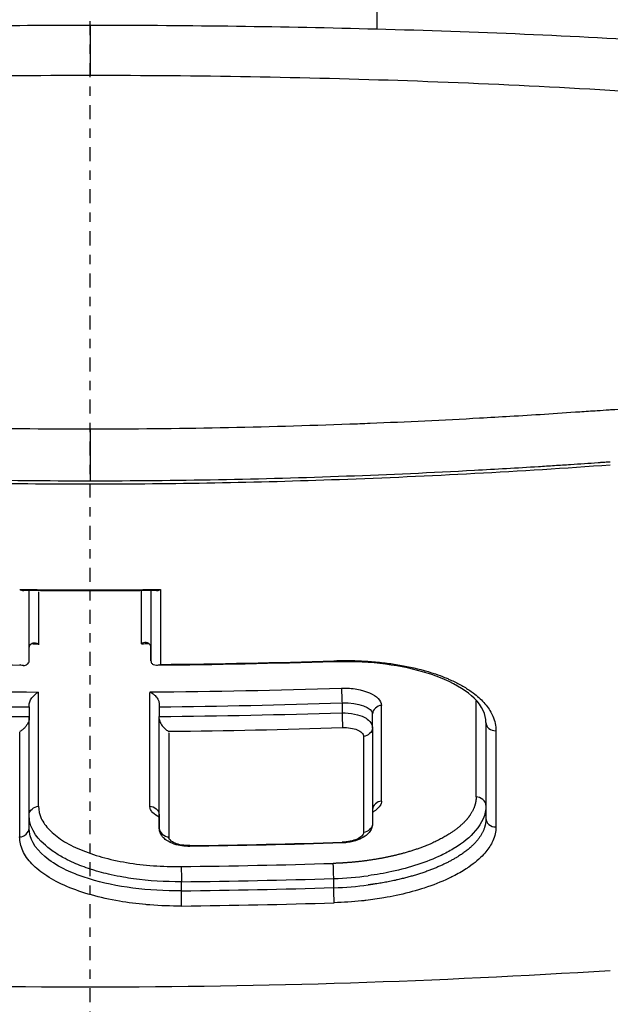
# Model space of a CAD drawing. Header units: millimetres. Extents: x 0 to 4378, y 0 to 2397.
# Tile 142 of 256: x 753.53 to 759.85, y 1713.1 to 1723.64. Entities that reach past the tile are written whole.
import ezdxf

# ---------------------------------------------------------------- set-up
doc = ezdxf.new("R2010")
doc.units = ezdxf.units.MM
doc.header["$LTSCALE"] = 0.2
doc.linetypes.add('CENTER2', pattern=[1.125, 0.75, -0.125, 0.125, -0.125])
doc.layers.add('02_Center Line', color=1, linetype='CENTER2')

# ---------------------------------------------------------------- blocks, each defined once
blk = doc.blocks.new('A$C9649731a')
for p, q in [((0.009, 1223.123), (0.009, 1223.663)), ((0.928, 1218.793), (0.928, 1218.793)), ((1.919, 1218.812), (1.919, 1218.812)), ((-0.649, 1216.859), (-0.649, 1217.612)), ((-0.649, 1217.005), (-0.649, 1217.612)), ((0.654, 1217.612), (0.654, 1216.859)), ((0.654, 1217.612), (0.654, 1217.005)), ((0.654, 1216.859), (0.654, 1217.005)), ((-0.548, 1215.303), (-0.548, 1216.525)), ((-0.649, 1216.367), (-0.649, 1216.263)), ((0.743, 1216.368), (0.743, 1216.368)), ((0.743, 1216.368), (0.743, 1216.264)), ((2.696, 1216.409), (2.696, 1216.305)), ((-0.649, 1215.213), (-0.649, 1216.263)), ((-0.649, 1215.065), (-0.649, 1216.238)), ((0.742, 1215.214), (0.743, 1216.264)), ((0.742, 1215.066), (0.743, 1216.239)), ((3.022, 1216.14), (3.022, 1216.294)), ((1.919, 1216.124), (1.919, 1216.124)), ((3.022, 1216.14), (3.022, 1215.269)), ((3.022, 1216.14), (3.022, 1215.113)), ((4.235, 1216.201), (4.235, 1215.173)), ((4.235, 1216.201), (4.235, 1215.314)), ((-0.649, 1215.213), (-0.649, 1215.213)), ((0.742, 1215.214), (0.742, 1215.066)), ((0.742, 1215.066), (0.742, 1215.214)), ((2.926, 1215.198), (2.926, 1215.198)), ((-0.649, 1215.065), (-0.649, 1215.065)), ((0.928, 1214.658), (0.928, 1214.658)), ((0.979, 1214.398), (0.979, 1214.496)), ((2.608, 1214.432), (2.608, 1214.531)), ((0.928, 1214.236), (0.928, 1214.236))]:
    blk.add_line(p, q)
for centre, major_axis, ratio, start_param, end_param in [((0, 1283.886), (71.394, -0.002), 0.928182, 4.701923, 4.722988), ((-0.541, 1288.953), (0.007, 81.799), 0.000022, 2.630733, 2.645105), ((0.547, 1288.956), (0.005, -81.802), 0.000036, 0.496809, 0.511176), ((0.764, 1289.003), (-0.009, -82.256), 0.00003, 5.763107, 5.783077), ((-0.007, 1285.611), (73.954, -0.002), 0.927194, 4.719989, 4.721059), ((-0.009, 1285.594), (74.104, -0.002), 0.928107, 4.722724, 4.74776), ((0.006, 1286.138), (75.101, -0.002), 0.926936, 4.677744, 4.705038), ((-0.007, 1286.183), (75.149, -0.002), 0.926947, 4.721044, 4.748325), ((0.636, 1288.345), (-0.005, 81.109), 0.000032, 3.591255, 3.62475), ((0.007, 1286.199), (75.297, -0.002), 0.927458, 4.677763, 4.703714), ((-0.649, 1216.487), (0, 0.135), 0.000363, 3.620466, 3.927231), ((-0.007, 1286.236), (75.337, -0.002), 0.927455, 4.722368, 4.748308), ((0.743, 1216.483), (0, 0.131), 0.000579, 2.333892, 2.645879), ((3.098, 1287.984), (0.019, -80.673), 0.000081, 0.450484, 0.478814), ((4.109, 1287.775), (0.02, -80.412), 0.000079, 0.45104, 0.479465), ((0.006, 1286.29), (-75.475, 0.002), 0.92785, 1.536257, 1.562148), ((-0.648, 1216.145), (0, 0.133), 0.000491, 0.495311, 0.804225), ((-0.007, 1286.334), (75.523, -0.002), 0.927848, 4.722341, 4.748216), ((0.742, 1216.147), (0, 0.133), 0.000583, 5.47928, 5.787408), ((-0.008, 1286.389), (75.713, -0.002), 0.928348, 4.723657, 4.748198), ((4.335, 1216.201), (-0.1, 0), 0.886849, 0.000221, 1.627453), ((4.335, 1216.201), (-0.1, 0), 0.886849, 0.000018, 0.000221), ((-0.755, 1288.336), (-0.005, 81.499), 0.000032, 3.592118, 3.622961), ((0.851, 1288.327), (0.008, 81.489), 0.00002, 2.660468, 2.69132), ((2.945, 1288.027), (-0.02, -81.126), 0.000062, 5.803652, 5.831887), ((4.363, 1287.735), (-0.022, -80.762), 0.000059, 5.802861, 5.831224), ((4.335, 1215.173), (-0.1, 0), 0.899596, 0.00002, 1.626158), ((-0.006, 1287.507), (78.262, -0.002), 0.928055, 4.726147, 4.746973), ((1.068, 1214.928), (-0.0007, 0.0538), 0.007417, 3.1416, 3.707714), ((1.068, 1214.928), (-0.0007, 0.0538), 0.007417, 3.137067, 3.1416), ((2.696, 1214.964), (-0.0018, 0.0536), 0.018842, 3.145343, 3.705079), ((-0.004, 1287.862), (-78.968, 0.002), 0.927077, 1.583258, 1.603845), ((2.604, 1215.252), (-1.638, -0.061), 0.440164, 1.556801, 1.783467), ((-0.004, 1287.889), (-79.137, 0.002), 0.92749, 1.583251, 1.603829), ((2.574, 1215.046), (-1.548, -0.043), 0.397012, 1.58138, 1.822144), ((-0.004, 1287.961), (-79.293, 0.002), 0.927804, 1.583225, 1.603764), ((-0.004, 1287.988), (-79.462, 0.002), 0.92821, 1.583219, 1.60375)]:
    blk.add_ellipse(centre, major_axis=major_axis, ratio=ratio, start_param=start_param, end_param=end_param)
for points, knots in [([(3.067, 1226.343), (3.505, 1226.332), (3.941, 1226.318), (4.374, 1226.302), (4.856, 1226.285), (5.334, 1226.264), (5.81, 1226.242), (6.287, 1226.219), (6.761, 1226.193), (7.232, 1226.166), (7.704, 1226.139), (8.173, 1226.109), (8.639, 1226.077), (9.57, 1226.013), (10.488, 1225.94), (11.394, 1225.859), (12.144, 1225.791), (12.885, 1225.717), (13.617, 1225.636), (13.763, 1225.62), (13.909, 1225.604), (14.054, 1225.587), (14.926, 1225.488), (15.776, 1225.38), (16.601, 1225.264), (17.43, 1225.148), (18.235, 1225.024), (19.015, 1224.893), (19.795, 1224.761), (20.549, 1224.622), (21.276, 1224.475), (21.713, 1224.386), (22.139, 1224.295), (22.556, 1224.202), (22.832, 1224.139), (23.102, 1224.076), (23.366, 1224.012), (24.036, 1223.85), (24.669, 1223.682), (25.267, 1223.508), (25.868, 1223.334), (26.433, 1223.153), (26.961, 1222.967), (27.489, 1222.781), (27.98, 1222.589), (28.433, 1222.392), (28.584, 1222.326), (28.73, 1222.259), (28.873, 1222.192), (29.59, 1221.854), (30.182, 1221.507), (30.653, 1221.152), (30.94, 1220.937), (31.182, 1220.719), (31.379, 1220.499), (31.428, 1220.444), (31.474, 1220.388), (31.518, 1220.333), (31.529, 1220.319), (31.539, 1220.305), (31.55, 1220.291), (31.561, 1220.277), (31.571, 1220.263), (31.581, 1220.249), (31.602, 1220.222), (31.622, 1220.194), (31.641, 1220.166), (31.66, 1220.138), (31.679, 1220.11), (31.697, 1220.082), (31.714, 1220.054), (31.732, 1220.026), (31.748, 1219.998), (31.765, 1219.97), (31.781, 1219.942), (31.796, 1219.914), (31.812, 1219.886), (31.826, 1219.858), (31.839, 1219.829)], [0, 0, 0, 0, 0.0296065, 0.0296065, 0.0296065, 0.0625552, 0.0625552, 0.0625552, 0.0956223, 0.0956223, 0.0956223, 0.1287583, 0.1287583, 0.1287583, 0.1950345, 0.1950345, 0.1950345, 0.25, 0.25, 0.25, 0.2609996, 0.2609996, 0.2609996, 0.3271356, 0.3271356, 0.3271356, 0.3936018, 0.3936018, 0.3936018, 0.4600955, 0.4600955, 0.4600955, 0.5, 0.5, 0.5, 0.5264171, 0.5264171, 0.5264171, 0.593228, 0.593228, 0.593228, 0.6604161, 0.6604161, 0.6604161, 0.7276097, 0.7276097, 0.7276097, 0.75, 0.75, 0.75, 0.8628411, 0.8628411, 0.8628411, 0.9313886, 0.9313886, 0.9313886, 0.9485533, 0.9485533, 0.9485533, 0.9528443, 0.9528443, 0.9528443, 0.957135, 0.957135, 0.957135, 0.9657149, 0.9657149, 0.9657149, 0.9742923, 0.9742923, 0.9742923, 0.9828662, 0.9828662, 0.9828662, 0.9914358, 0.9914358, 0.9914358, 0.999992, 0.999992, 0.999992, 0.999992]), ([(-2.933, 1223.626), (-2.04, 1223.649), (-1.142, 1223.661), (-0.244, 1223.662), (-0.16, 1223.663), (-0.075, 1223.663), (0.009, 1223.663)], [0.0000006, 0.0000006, 0.0000006, 0.0000006, 0.914072, 0.914072, 0.914072, 1, 1, 1, 1]), ([(0.009, 1223.663), (0.029, 1223.663), (0.048, 1223.663), (0.068, 1223.663), (1.069, 1223.662), (2.072, 1223.649), (3.067, 1223.622)], [0, 0, 0, 0, 0.0191249, 0.0191249, 0.0191249, 0.9999979, 0.9999979, 0.9999979, 0.9999979]), ([(3.067, 1223.622), (4.126, 1223.594), (5.172, 1223.549), (7.244, 1223.423), (8.265, 1223.342), (9.932, 1223.179), (10.592, 1223.105), (11.611, 1222.977), (11.978, 1222.928), (15.251, 1222.464), (17.895, 1221.894), (20.291, 1221.151), (20.433, 1221.105), (20.871, 1220.963), (21.175, 1220.86), (21.75, 1220.653), (22.029, 1220.548), (22.564, 1220.336), (22.824, 1220.227), (23.331, 1220.004), (23.576, 1219.891), (24.29, 1219.542), (24.73, 1219.3), (25.53, 1218.806), (25.889, 1218.554), (26.36, 1218.172), (26.504, 1218.046), (27.199, 1217.391), (27.591, 1216.843), (27.854, 1216.143), (27.895, 1216.005), (27.955, 1215.728), (27.974, 1215.589), (27.989, 1215.312), (27.986, 1215.176), (27.958, 1214.911), (27.934, 1214.781), (27.885, 1214.592), (27.867, 1214.531), (27.807, 1214.354), (27.758, 1214.235), (27.651, 1214.014), (27.593, 1213.909), (27.294, 1213.426), (26.967, 1213.05), (26.236, 1212.404), (25.874, 1212.133), (24.852, 1211.472), (24.133, 1211.088), (22.908, 1210.542), (22.475, 1210.364), (21.564, 1210.021), (21.084, 1209.853), (20.582, 1209.693)], [0.000005, 0.000005, 0.000005, 0.000005, 0.319511, 0.319511, 0.639479, 0.639479, 0.852403, 0.852403, 0.973891, 0.973891, 1.947625, 1.947625, 2.010365, 2.010365, 2.139691, 2.139691, 2.265575, 2.265575, 2.393345, 2.393345, 2.521559, 2.521559, 2.781941, 2.781941, 3.041001, 3.041001, 3.166048, 3.166048, 3.692233, 3.692233, 3.821507, 3.821507, 3.951206, 3.951206, 4.07808, 4.07808, 4.201324, 4.201324, 4.258471, 4.258471, 4.368502, 4.368502, 4.468635, 4.468635, 4.831764, 4.831764, 5.102761, 5.102761, 5.508805, 5.508805, 5.711646, 5.711646, 5.914059, 5.914059, 5.914059, 5.914059]), ([(0.009, 1223.123), (-1.128, 1223.123), (-2.276, 1223.104), (-4.534, 1223.026), (-5.688, 1222.964), (-8.127, 1222.782), (-9.404, 1222.655), (-13.452, 1222.138), (-16.034, 1221.629), (-20.77, 1220.28), (-22.793, 1219.422), (-25.516, 1217.605), (-26.47, 1216.558), (-26.709, 1214.886), (-26.63, 1214.39), (-26.035, 1213.153), (-25.328, 1212.429), (-22.925, 1210.837), (-21.315, 1210.209), (-20.252, 1209.834)], [-3.557548, -3.557548, -3.557548, -3.557548, -3.349945, -3.349945, -3.131371, -3.131371, -2.88131, -2.88131, -2.314192, -2.314192, -1.681115, -1.681115, -1.111984, -1.111984, -0.864569, -0.864569, -0.492008, -0.492008, -0.000015, -0.000015, -0.000015, -0.000015]), ([(20.254, 1209.834), (21.316, 1210.209), (22.924, 1210.836), (25.326, 1212.426), (26.033, 1213.15), (26.63, 1214.385), (26.71, 1214.881), (26.475, 1216.551), (25.525, 1217.6), (22.805, 1219.418), (20.784, 1220.276), (16.051, 1221.626), (13.47, 1222.136), (9.424, 1222.653), (8.146, 1222.781), (5.708, 1222.963), (4.554, 1223.025), (2.295, 1223.103), (1.147, 1223.123), (0.009, 1223.123)], [-5.847616, -5.847616, -5.847616, -5.847616, -5.038817, -5.038817, -4.426364, -4.426364, -4.019655, -4.019655, -3.083823, -3.083823, -2.043533, -2.043533, -1.111663, -1.111663, -0.700523, -0.700523, -0.341482, -0.341482, 0, 0, 0, 0]), ([(-5.962, 1219.522), (-5.903, 1219.533), (-5.846, 1219.541), (-5.787, 1219.546), (-5.744, 1219.55), (-5.679, 1219.552), (-5.638, 1219.551), (-5.623, 1219.551), (-5.611, 1219.551), (-5.605, 1219.55), (-5.584, 1219.549), (-5.542, 1219.547), (-5.479, 1219.542), (-5.426, 1219.539), (-5.329, 1219.531), (-5.263, 1219.527), (-5.252, 1219.526), (-5.241, 1219.526), (-5.232, 1219.525), (-4.989, 1219.508), (-4.758, 1219.494), (-4.512, 1219.479), (-4.503, 1219.478), (-4.494, 1219.478), (-4.485, 1219.477), (-3.978, 1219.447), (-3.517, 1219.424), (-3.008, 1219.404), (-3.002, 1219.403), (-2.996, 1219.403), (-2.99, 1219.403), (-1.958, 1219.361), (-0.982, 1219.342), (0.003, 1219.342)], [0, 0, 0, 0, 0.03125, 0.03125, 0.03125, 0.053883, 0.053883, 0.053883, 0.0625, 0.0625, 0.0625, 0.09375, 0.09375, 0.09375, 0.120399, 0.120399, 0.120399, 0.125, 0.125, 0.125, 0.245614, 0.245614, 0.245614, 0.25, 0.25, 0.25, 0.497095, 0.497095, 0.497095, 0.5, 0.5, 0.5, 1, 1, 1, 1]), ([(0.003, 1219.342), (0.918, 1219.342), (1.875, 1219.361), (2.779, 1219.395), (2.851, 1219.397), (2.923, 1219.4), (2.996, 1219.403), (3.383, 1219.419), (3.783, 1219.438), (4.166, 1219.459), (4.275, 1219.465), (4.383, 1219.471), (4.491, 1219.478), (4.737, 1219.492), (4.983, 1219.508), (5.238, 1219.526), (5.299, 1219.53), (5.362, 1219.534), (5.424, 1219.538), (5.466, 1219.541), (5.509, 1219.545), (5.552, 1219.547), (5.572, 1219.549), (5.591, 1219.55), (5.611, 1219.551), (5.72, 1219.555), (5.824, 1219.548), (5.919, 1219.531), (5.935, 1219.529), (5.951, 1219.525), (5.967, 1219.522)], [0, 0, 0, 0, 0.0625, 0.0625, 0.0625, 0.0674467, 0.0674467, 0.0674467, 0.09375, 0.09375, 0.09375, 0.1011986, 0.1011986, 0.1011986, 0.1181477, 0.1181477, 0.1181477, 0.1222453, 0.1222453, 0.1222453, 0.125, 0.125, 0.125, 0.1262746, 0.1262746, 0.1262746, 0.133446, 0.133446, 0.133446, 0.1346715, 0.1346715, 0.1346715, 0.1346715]), ([(-5.477, 1218.985), (-4.565, 1218.921), (-3.652, 1218.871), (-1.825, 1218.804), (-0.911, 1218.787), (0.003, 1218.787)], [0, 0, 0, 0, 0.5, 0.5, 1, 1, 1, 1]), ([(0.003, 1218.787), (0.917, 1218.787), (1.831, 1218.804), (2.745, 1218.838), (3.201, 1218.854), (3.658, 1218.875), (4.114, 1218.9), (4.342, 1218.912), (4.57, 1218.926), (4.798, 1218.94), (4.855, 1218.943), (4.912, 1218.947), (4.969, 1218.951), (5.026, 1218.954), (5.083, 1218.958), (5.14, 1218.962), (5.238, 1218.968), (5.336, 1218.975), (5.433, 1218.982), (5.447, 1218.983), (5.461, 1218.984), (5.474, 1218.985)], [0.0000001, 0.0000001, 0.0000001, 0.0000001, 0.492771, 0.492771, 0.492771, 0.7391565, 0.7391565, 0.7391565, 0.8623493, 0.8623493, 0.8623493, 0.8931475, 0.8931475, 0.8931475, 0.9239457, 0.9239457, 0.9239457, 0.9766944, 0.9766944, 0.9766944, 0.9841395, 0.9841395, 0.9841395, 0.9841395]), ([(5.474, 1218.985), (5.477, 1218.985), (5.48, 1218.985), (5.482, 1218.985), (5.499, 1218.987), (5.515, 1218.988), (5.532, 1218.989), (5.543, 1218.99), (5.553, 1218.99), (5.564, 1218.991)], [0.98413947, 0.98413947, 0.98413947, 0.98413947, 0.98554205, 0.98554205, 0.98554205, 0.99438973, 0.99438973, 0.99438973, 0.99999998, 0.99999998, 0.99999998, 0.99999998]), ([(-5.558, 1218.957), (-4.594, 1218.888), (-3.629, 1218.836), (-1.773, 1218.769), (-0.887, 1218.753), (0.893, 1218.753), (1.779, 1218.77), (3.634, 1218.836), (4.6, 1218.888), (5.564, 1218.958)], [-1.113248, -1.113248, -1.113248, -1.113248, -0.82321, -0.82321, -0.556619, -0.556619, -0.289996, -0.289996, 0, 0, 0, 0]), ([(-0.749, 1217.624), (-0.747, 1217.622), (-0.745, 1217.621), (-0.735, 1217.617), (-0.726, 1217.614), (-0.714, 1217.612), (-0.71, 1217.612), (-0.706, 1217.612)], [-0.000875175, -0.000875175, -0.000875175, -0.000875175, 0, 0, 0.003670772, 0.003670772, 0.005581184, 0.005581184, 0.005581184, 0.005581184]), ([(0.712, 1217.612), (0.724, 1217.612), (0.736, 1217.615), (0.751, 1217.622), (0.753, 1217.622), (0.755, 1217.624)], [0.009344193, 0.009344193, 0.009344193, 0.009344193, 0.014404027, 0.014404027, 0.015176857, 0.015176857, 0.015176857, 0.015176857]), ([(-0.643, 1217.026), (-0.644, 1217.023), (-0.646, 1217.019), (-0.648, 1217.012), (-0.648, 1217.009), (-0.649, 1217.005)], [-0.003051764, -0.003051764, -0.003051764, -0.003051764, -0.001475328, -0.001475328, -0.000001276, -0.000001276, -0.000001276, -0.000001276]), ([(-0.643, 1217.026), (-0.639, 1217.033), (-0.633, 1217.039), (-0.62, 1217.048), (-0.612, 1217.051), (-0.596, 1217.054), (-0.588, 1217.054), (-0.572, 1217.052), (-0.563, 1217.05), (-0.552, 1217.045), (-0.55, 1217.044), (-0.548, 1217.043)], [0.00000446, 0.00000446, 0.00000446, 0.00000446, 0.00315582, 0.00315582, 0.00647054, 0.00647054, 0.00967903, 0.00967903, 0.01290135, 0.01290135, 0.01364303, 0.01364303, 0.01364303, 0.01364303]), ([(0.648, 1217.027), (0.646, 1217.03), (0.644, 1217.032), (0.635, 1217.043), (0.626, 1217.049), (0.607, 1217.055), (0.598, 1217.056), (0.579, 1217.054), (0.569, 1217.052), (0.558, 1217.046), (0.555, 1217.045), (0.553, 1217.043)], [-0.01552143, -0.01552143, -0.01552143, -0.01552143, -0.01394941, -0.01394941, -0.00870943, -0.00870943, -0.00449248, -0.00449248, 0, 0, 0.00105534, 0.00105534, 0.00105534, 0.00105534]), ([(0.654, 1217.005), (0.654, 1217.009), (0.653, 1217.012), (0.651, 1217.019), (0.65, 1217.023), (0.648, 1217.027)], [-0.003257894, -0.003257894, -0.003257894, -0.003257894, -0.001782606, -0.001782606, -0.000132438, -0.000132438, -0.000132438, -0.000132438]), ([(-0.655, 1216.838), (-0.653, 1216.841), (-0.651, 1216.845), (-0.649, 1216.852), (-0.649, 1216.856), (-0.649, 1216.859)], [0.000120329, 0.000120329, 0.000120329, 0.000120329, 0.001765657, 0.001765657, 0.003236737, 0.003236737, 0.003236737, 0.003236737]), ([(0.654, 1216.859), (0.654, 1216.856), (0.655, 1216.852), (0.657, 1216.845), (0.658, 1216.841), (0.66, 1216.838)], [0.000001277, 0.000001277, 0.000001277, 0.000001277, 0.001472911, 0.001472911, 0.003117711, 0.003117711, 0.003117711, 0.003117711]), ([(2.61, 1216.861), (2.694, 1216.864), (2.779, 1216.864), (2.863, 1216.861), (2.892, 1216.86), (2.92, 1216.858), (2.949, 1216.857), (3.006, 1216.853), (3.062, 1216.848), (3.118, 1216.842), (3.171, 1216.836), (3.223, 1216.829), (3.274, 1216.821), (3.379, 1216.804), (3.48, 1216.783), (3.574, 1216.756), (3.579, 1216.755), (3.584, 1216.754), (3.589, 1216.752), (3.661, 1216.732), (3.729, 1216.708), (3.793, 1216.683), (3.808, 1216.677), (3.822, 1216.671), (3.836, 1216.664), (3.876, 1216.647), (3.913, 1216.629), (3.949, 1216.611), (3.985, 1216.591), (4.02, 1216.571), (4.051, 1216.549), (4.068, 1216.538), (4.084, 1216.527), (4.099, 1216.516), (4.142, 1216.484), (4.179, 1216.45), (4.211, 1216.415), (4.245, 1216.377), (4.274, 1216.338), (4.295, 1216.297), (4.3, 1216.288), (4.304, 1216.278), (4.309, 1216.268), (4.33, 1216.217), (4.341, 1216.165), (4.341, 1216.112)], [0, 0, 0, 0, 0.093194, 0.093194, 0.093194, 0.125, 0.125, 0.125, 0.189042, 0.189042, 0.189042, 0.25, 0.25, 0.25, 0.375001, 0.375001, 0.375001, 0.38152, 0.38152, 0.38152, 0.477845, 0.477845, 0.477845, 0.5, 0.5, 0.5, 0.56152, 0.56152, 0.56152, 0.625001, 0.625001, 0.625001, 0.658058, 0.658058, 0.658058, 0.75, 0.75, 0.75, 0.850773, 0.850773, 0.850773, 0.875, 0.875, 0.875, 1, 1, 1, 1]), ([(-0.749, 1216.821), (-0.747, 1216.82), (-0.745, 1216.819), (-0.733, 1216.814), (-0.723, 1216.812), (-0.704, 1216.81), (-0.695, 1216.811), (-0.68, 1216.815), (-0.674, 1216.818), (-0.663, 1216.827), (-0.658, 1216.831), (-0.655, 1216.838)], [-0.00093187, -0.00093187, -0.00093187, -0.00093187, 0, 0, 0.00436612, 0.00436612, 0.00867322, 0.00867322, 0.01202355, 0.01202355, 0.01490186, 0.01490186, 0.01490186, 0.01490186]), ([(0.755, 1216.821), (0.753, 1216.82), (0.751, 1216.819), (0.737, 1216.813), (0.724, 1216.811), (0.702, 1216.811), (0.691, 1216.813), (0.677, 1216.82), (0.673, 1216.823), (0.666, 1216.83), (0.663, 1216.833), (0.66, 1216.838)], [-0.01576575, -0.01576575, -0.01576575, -0.01576575, -0.0149023, -0.0149023, -0.00948324, -0.00948324, -0.00441114, -0.00441114, -0.00209553, -0.00209553, -0.00007679, -0.00007679, -0.00007679, -0.00007679]), ([(4.235, 1216.201), (4.235, 1216.285), (4.197, 1216.373), (4.035, 1216.532), (3.926, 1216.602), (3.678, 1216.71), (3.543, 1216.752), (3.246, 1216.816), (3.081, 1216.837), (2.813, 1216.851), (2.711, 1216.852), (2.609, 1216.848)], [0, 0, 0, 0, 0.0707494, 0.0707494, 0.1293121, 0.1293121, 0.1794084, 0.1794084, 0.2307931, 0.2307931, 0.2612526, 0.2612526, 0.2612526, 0.2612526]), ([(2.691, 1216.568), (2.747, 1216.57), (2.804, 1216.566), (2.854, 1216.557), (2.956, 1216.539), (3.038, 1216.503), (3.083, 1216.457), (3.106, 1216.434), (3.118, 1216.409), (3.118, 1216.383)], [0, 0, 0, 0, 0.250033, 0.250033, 0.250033, 0.75, 0.75, 0.75, 1, 1, 1, 1]), ([(-0.649, 1216.391), (-0.648, 1216.398), (-0.647, 1216.404), (-0.644, 1216.418), (-0.641, 1216.425), (-0.631, 1216.446), (-0.622, 1216.461), (-0.601, 1216.485), (-0.591, 1216.496), (-0.566, 1216.516), (-0.555, 1216.522), (-0.548, 1216.525)], [0.00005399, 0.00005399, 0.00005399, 0.00005399, 0.00205261, 0.00205261, 0.00430952, 0.00430952, 0.00906863, 0.00906863, 0.01302984, 0.01302984, 0.01836274, 0.01836274, 0.01836274, 0.01836274]), ([(0.642, 1216.526), (0.642, 1216.526), (0.642, 1216.526), (0.651, 1216.523), (0.663, 1216.518), (0.688, 1216.499), (0.698, 1216.49), (0.718, 1216.466), (0.727, 1216.452), (0.738, 1216.425), (0.741, 1216.413), (0.742, 1216.399), (0.743, 1216.396), (0.743, 1216.392)], [-0.00010774, -0.00010774, -0.00010774, -0.00010774, 0, 0, 0.00301016, 0.00301016, 0.00518551, 0.00518551, 0.0079686, 0.0079686, 0.01017461, 0.01017461, 0.01088966, 0.01088966, 0.01088966, 0.01088966]), ([(-0.649, 1216.238), (-0.649, 1216.231), (-0.65, 1216.224), (-0.654, 1216.209), (-0.657, 1216.201), (-0.669, 1216.178), (-0.68, 1216.162), (-0.702, 1216.138), (-0.711, 1216.13), (-0.73, 1216.115), (-0.74, 1216.109), (-0.749, 1216.104)], [-0.01932859, -0.01932859, -0.01932859, -0.01932859, -0.01686752, -0.01686752, -0.01403596, -0.01403596, -0.0080494, -0.0080494, -0.00399872, -0.00399872, 0, 0, 0, 0]), ([(0.743, 1216.239), (0.743, 1216.236), (0.743, 1216.232), (0.745, 1216.22), (0.748, 1216.21), (0.76, 1216.184), (0.771, 1216.168), (0.792, 1216.143), (0.802, 1216.133), (0.824, 1216.115), (0.834, 1216.109), (0.844, 1216.105)], [0, 0, 0, 0, 0.00105443, 0.00105443, 0.00390422, 0.00390422, 0.00841748, 0.00841748, 0.01167124, 0.01167124, 0.01536804, 0.01536804, 0.01536804, 0.01536804]), ([(2.696, 1216.305), (2.782, 1216.307), (2.892, 1216.278), (2.927, 1216.26), (2.957, 1216.245), (3.008, 1216.214), (3.02, 1216.16), (3.021, 1216.153), (3.022, 1216.147), (3.022, 1216.14)], [0, 0, 0, 0, 0.4992992, 0.4992992, 0.4992992, 0.9482076, 0.9482076, 0.9482076, 1, 1, 1, 1]), ([(2.701, 1216.146), (2.73, 1216.147), (2.759, 1216.145), (2.787, 1216.141), (2.814, 1216.137), (2.838, 1216.13), (2.859, 1216.122), (2.88, 1216.113), (2.897, 1216.102), (2.908, 1216.09), (2.92, 1216.078), (2.926, 1216.065), (2.926, 1216.051)], [0, 0, 0, 0, 0.25, 0.25, 0.25, 0.5, 0.5, 0.5, 0.75, 0.75, 0.75, 1, 1, 1, 1]), ([(-0.548, 1215.303), (-0.548, 1215.26), (-0.538, 1215.217), (-0.519, 1215.174), (-0.5, 1215.132), (-0.47, 1215.091), (-0.432, 1215.051), (-0.394, 1215.011), (-0.347, 1214.973), (-0.291, 1214.938), (-0.235, 1214.902), (-0.171, 1214.869), (-0.101, 1214.84), (-0.03, 1214.81), (0.047, 1214.783), (0.13, 1214.76), (0.213, 1214.736), (0.302, 1214.717), (0.394, 1214.701), (0.486, 1214.686), (0.582, 1214.674), (0.68, 1214.667), (0.778, 1214.66), (0.878, 1214.657), (0.978, 1214.658)], [0, 0, 0, 0, 0.125, 0.125, 0.125, 0.25, 0.25, 0.25, 0.375, 0.375, 0.375, 0.5, 0.5, 0.5, 0.625, 0.625, 0.625, 0.75, 0.75, 0.75, 0.875, 0.875, 0.875, 1, 1, 1, 1]), ([(0.742, 1215.187), (0.715, 1215.201), (0.693, 1215.217), (0.675, 1215.233), (0.664, 1215.244), (0.655, 1215.256), (0.65, 1215.268), (0.644, 1215.28), (0.642, 1215.292), (0.642, 1215.304)], [0.5605287, 0.5605287, 0.5605287, 0.5605287, 0.7509063, 0.7509063, 0.7509063, 0.875453, 0.875453, 0.875453, 1, 1, 1, 1]), ([(4.235, 1215.314), (4.236, 1215.213), (4.189, 1215.122), (4.123, 1215.044), (4.058, 1214.966), (4.004, 1214.92), (3.884, 1214.847), (3.844, 1214.823), (3.801, 1214.8), (3.756, 1214.778), (3.6, 1214.704), (3.42, 1214.645), (3.229, 1214.604), (3.146, 1214.586), (3.061, 1214.572), (2.976, 1214.56)], [0, 0, 0, 0, 0.25, 0.25, 0.25, 0.5, 0.5, 0.5, 0.5839635, 0.5839635, 0.5839635, 0.8742063, 0.8742063, 0.8742063, 1, 1, 1, 1]), ([(3.118, 1215.359), (3.118, 1215.343), (3.113, 1215.326), (3.103, 1215.31), (3.092, 1215.293), (3.076, 1215.277), (3.053, 1215.26), (3.044, 1215.253), (3.034, 1215.247), (3.023, 1215.24)], [0, 0, 0, 0, 0.2504489, 0.2504489, 0.2504489, 0.5009372, 0.5009372, 0.5009372, 0.5989114, 0.5989114, 0.5989114, 0.5989114]), ([(0.979, 1214.496), (0.805, 1214.494), (0.633, 1214.505), (0.468, 1214.528), (0.431, 1214.533), (0.394, 1214.538), (0.359, 1214.545), (0.314, 1214.552), (0.27, 1214.561), (0.228, 1214.571), (0.151, 1214.588), (0.107, 1214.598), (0.008, 1214.631), (-0.055, 1214.651), (-0.114, 1214.673), (-0.169, 1214.697), (-0.203, 1214.712), (-0.234, 1214.727), (-0.265, 1214.743), (-0.305, 1214.765), (-0.343, 1214.787), (-0.378, 1214.811), (-0.413, 1214.835), (-0.462, 1214.875), (-0.474, 1214.886), (-0.525, 1214.931), (-0.649, 1215.035), (-0.649, 1215.213)], [0, 0, 0, 0, 0.25, 0.25, 0.25, 0.3057667, 0.3057667, 0.3057667, 0.375, 0.375, 0.375, 0.5, 0.5, 0.5, 0.5781771, 0.5781771, 0.5781771, 0.625, 0.625, 0.625, 0.6875, 0.6875, 0.6875, 0.75, 0.75, 0.75, 0.999996, 0.999996, 0.999996, 0.999996]), ([(4.341, 1215.083), (4.341, 1215.033), (4.33, 1214.983), (4.308, 1214.934), (4.304, 1214.924), (4.299, 1214.913), (4.293, 1214.903), (4.272, 1214.864), (4.244, 1214.826), (4.21, 1214.789), (4.189, 1214.765), (4.165, 1214.742), (4.139, 1214.72), (4.112, 1214.697), (4.083, 1214.674), (4.051, 1214.653), (4.042, 1214.646), (4.032, 1214.64), (4.023, 1214.633), (3.98, 1214.606), (3.933, 1214.579), (3.883, 1214.554), (3.867, 1214.546), (3.852, 1214.538), (3.836, 1214.531), (3.756, 1214.493), (3.669, 1214.459), (3.575, 1214.428), (3.565, 1214.425), (3.555, 1214.422), (3.545, 1214.419), (3.459, 1214.392), (3.369, 1214.369), (3.276, 1214.349), (3.232, 1214.339), (3.188, 1214.331), (3.144, 1214.323), (3.08, 1214.312), (3.016, 1214.303), (2.951, 1214.295), (2.936, 1214.294), (2.921, 1214.292), (2.906, 1214.29), (2.809, 1214.28), (2.711, 1214.274), (2.612, 1214.271)], [0, 0, 0, 0, 0.124961, 0.124961, 0.124961, 0.151074, 0.151074, 0.151074, 0.25, 0.25, 0.25, 0.31207, 0.31207, 0.31207, 0.375, 0.375, 0.375, 0.39351, 0.39351, 0.39351, 0.475398, 0.475398, 0.475398, 0.5, 0.5, 0.5, 0.625, 0.625, 0.625, 0.638241, 0.638241, 0.638241, 0.75, 0.75, 0.75, 0.801734, 0.801734, 0.801734, 0.874941, 0.874941, 0.874941, 0.891604, 0.891604, 0.891604, 1, 1, 1, 1]), ([(3.022, 1215.112), (3.022, 1215.097), (3.018, 1215.081), (3.006, 1215.051), (2.997, 1215.036), (2.974, 1215.008), (2.959, 1214.994), (2.919, 1214.967), (2.894, 1214.954), (2.832, 1214.93), (2.792, 1214.92), (2.734, 1214.913), (2.716, 1214.911), (2.698, 1214.911)], [0, 0, 0, 0, 0.00585226, 0.00585226, 0.01169316, 0.01169316, 0.01878079, 0.01878079, 0.02852252, 0.02852252, 0.04105884, 0.04105884, 0.04637725, 0.04637725, 0.04637725, 0.04637725]), ([(-0.542, 1214.617), (-0.544, 1214.618), (-0.545, 1214.619), (-0.546, 1214.621), (-0.573, 1214.642), (-0.597, 1214.664), (-0.618, 1214.687), (-0.661, 1214.732), (-0.695, 1214.779), (-0.717, 1214.828), (-0.739, 1214.876), (-0.75, 1214.925), (-0.75, 1214.975)], [0.6844931, 0.6844931, 0.6844931, 0.6844931, 0.6875004, 0.6875004, 0.6875004, 0.7500001, 0.7500001, 0.7500001, 0.8750003, 0.8750003, 0.8750003, 1, 1, 1, 1]), ([(0.979, 1214.398), (0.627, 1214.394), (0.277, 1214.44), (-0.003, 1214.526), (-0.064, 1214.545), (-0.122, 1214.565), (-0.175, 1214.587), (-0.211, 1214.602), (-0.244, 1214.617), (-0.276, 1214.633), (-0.357, 1214.674), (-0.426, 1214.718), (-0.482, 1214.766), (-0.59, 1214.858), (-0.649, 1214.961), (-0.649, 1215.065)], [0, 0, 0, 0, 0.4109052, 0.4109052, 0.4109052, 0.5000049, 0.5000049, 0.5000049, 0.5590367, 0.5590367, 0.5590367, 0.7086872, 0.7086872, 0.7086872, 0.9999925, 0.9999925, 0.9999925, 0.9999925]), ([(1.069, 1214.874), (1.041, 1214.874), (1.012, 1214.876), (0.956, 1214.884), (0.929, 1214.89), (0.872, 1214.909), (0.842, 1214.923), (0.803, 1214.951), (0.79, 1214.963), (0.77, 1214.986), (0.763, 1214.997), (0.752, 1215.017), (0.749, 1215.027), (0.744, 1215.046), (0.743, 1215.056), (0.742, 1215.065)], [0, 0, 0, 0, 0.00847318, 0.00847318, 0.01746871, 0.01746871, 0.02861115, 0.02861115, 0.03460781, 0.03460781, 0.03915272, 0.03915272, 0.04269381, 0.04269381, 0.04637462, 0.04637462, 0.04637462, 0.04637462]), ([(1.069, 1214.883), (1.04, 1214.882), (1.011, 1214.884), (0.983, 1214.889), (0.956, 1214.893), (0.931, 1214.9), (0.911, 1214.908), (0.89, 1214.917), (0.873, 1214.927), (0.861, 1214.939), (0.85, 1214.95), (0.844, 1214.963), (0.844, 1214.976)], [0, 0, 0, 0, 0.25, 0.25, 0.25, 0.5, 0.5, 0.5, 0.75, 0.75, 0.75, 1, 1, 1, 1]), ([(2.925, 1215.023), (2.926, 1215.01), (2.92, 1214.997), (2.897, 1214.973), (2.879, 1214.962), (2.837, 1214.943), (2.812, 1214.934), (2.757, 1214.923), (2.728, 1214.92), (2.698, 1214.919)], [0, 0, 0, 0, 0.24981, 0.24981, 0.50014, 0.50014, 0.749753, 0.749753, 1, 1, 1, 1]), ([(0.598, 1214.251), (0.502, 1214.259), (0.408, 1214.271), (0.317, 1214.287), (0.213, 1214.305), (0.112, 1214.327), (0.018, 1214.354), (-0.077, 1214.38), (-0.164, 1214.411), (-0.244, 1214.445), (-0.324, 1214.479), (-0.397, 1214.517), (-0.459, 1214.558), (-0.489, 1214.577), (-0.517, 1214.597), (-0.542, 1214.617)], [0.1417191, 0.1417191, 0.1417191, 0.1417191, 0.2500001, 0.2500001, 0.2500001, 0.3750004, 0.3750004, 0.3750004, 0.5000001, 0.5000001, 0.5000001, 0.6250007, 0.6250007, 0.6250007, 0.6844931, 0.6844931, 0.6844931, 0.6844931]), ([(0.981, 1214.236), (0.868, 1214.235), (0.754, 1214.238), (0.643, 1214.247), (0.628, 1214.248), (0.613, 1214.249), (0.598, 1214.251)], [0, 0, 0, 0, 0.1250001, 0.1250001, 0.1250001, 0.1417191, 0.1417191, 0.1417191, 0.1417191]), ([(5.563, 1213.544), (3.714, 1213.427), (1.862, 1213.367), (-1.85, 1213.367), (-3.705, 1213.426), (-5.558, 1213.544)], [0, 0, 0, 0, 0.4995825, 0.4995825, 0.9999999, 0.9999999, 0.9999999, 0.9999999])]:
    blk.add_open_spline(points, degree=3, knots=knots)
for points in [[(3.067, 1226.343), (3.067, 1225.416), (3.067, 1224.51), (3.067, 1223.622)], [(0.003, 1219.342), (0.003, 1219.174), (0.003, 1218.99), (0.003, 1218.787)], [(0.712, 1217.612), (0.239, 1217.608), (-0.233, 1217.608), (-0.706, 1217.612)], [(-0.625, 1217.044), (-0.6, 1217.043), (-0.574, 1217.043), (-0.548, 1217.043)], [(2.61, 1216.861), (2.61, 1216.854), (2.61, 1216.85), (2.609, 1216.85)], [(-0.708, 1216.811), (-1.34, 1216.816), (-1.972, 1216.83), (-2.604, 1216.85)], [(2.609, 1216.85), (1.978, 1216.83), (1.346, 1216.816), (0.713, 1216.811)], [(2.691, 1216.568), (2.691, 1216.543), (2.694, 1216.448), (2.696, 1216.409)], [(4.13, 1216.438), (4.13, 1216.435), (4.13, 1216.432), (4.13, 1216.43)], [(2.696, 1216.409), (2.871, 1216.416), (3.022, 1216.36), (3.022, 1216.294)], [(3.118, 1216.383), (3.072, 1216.381), (3.022, 1216.335), (3.022, 1216.294)], [(4.137, 1216.43), (4.135, 1216.43), (4.132, 1216.43), (4.13, 1216.43)], [(2.696, 1216.305), (2.698, 1216.267), (2.701, 1216.172), (2.701, 1216.146)], [(3.022, 1216.14), (3.022, 1216.099), (2.972, 1216.053), (2.926, 1216.051)], [(4.235, 1215.314), (4.235, 1215.358), (4.178, 1215.406), (4.13, 1215.404)], [(-0.649, 1215.213), (-0.649, 1215.256), (-0.595, 1215.303), (-0.548, 1215.303)], [(0.642, 1215.304), (0.689, 1215.304), (0.742, 1215.257), (0.742, 1215.214)], [(3.118, 1215.359), (3.072, 1215.356), (3.022, 1215.31), (3.022, 1215.269)], [(0.742, 1215.214), (0.742, 1215.215), (0.742, 1215.217), (0.742, 1215.217)], [(3.022, 1215.271), (3.022, 1215.271), (3.022, 1215.27), (3.022, 1215.269)], [(3.022, 1215.113), (3.022, 1215.072), (2.972, 1215.025), (2.925, 1215.023)], [(3.022, 1215.113), (3.022, 1215.113), (3.022, 1215.113), (3.022, 1215.112)], [(-0.75, 1214.975), (-0.702, 1214.975), (-0.649, 1215.022), (-0.649, 1215.065)], [(0.742, 1215.065), (0.742, 1215.065), (0.742, 1215.066), (0.742, 1215.066)], [(0.742, 1215.066), (0.742, 1215.023), (0.796, 1214.976), (0.844, 1214.976)], [(2.698, 1214.911), (2.155, 1214.893), (1.612, 1214.881), (1.069, 1214.874)], [(0.978, 1214.658), (0.978, 1214.634), (0.979, 1214.536), (0.979, 1214.496)], [(2.608, 1214.531), (2.606, 1214.57), (2.603, 1214.668), (2.603, 1214.692)], [(0.981, 1214.236), (0.981, 1214.26), (0.98, 1214.359), (0.979, 1214.398)], [(2.612, 1214.271), (2.612, 1214.293), (2.609, 1214.393), (2.608, 1214.432)]]:
    blk.add_open_spline(points, degree=3)
for points, weights, knots in [([(4.13, 1215.404), (4.13, 1215.322), (4.096, 1215.24), (3.989, 1215.116), (3.913, 1215.05), (3.798, 1214.979), (3.661, 1214.906), (3.465, 1214.828), (3.189, 1214.757), (2.975, 1214.722), (2.857, 1214.709), (2.749, 1214.699), (2.676, 1214.694), (2.603, 1214.692)], [1, 0.999999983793, 0.999999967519, 0.999999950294, 0.999999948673, 0.999999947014, 0.99999994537, 0.999999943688, 0.999999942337, 0.999999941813, 0.999999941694, 0.999999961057, 0.9999999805, 1], [0, 0, 0, 0, 0.234635, 0.234635, 0.369501, 0.439099, 0.47672, 0.630107, 0.758207, 0.863654, 0.908828, 0.908828, 1, 1, 1, 1]), ([(4.235, 1215.173), (4.235, 1215.119), (4.205, 1215.006), (4.086, 1214.869), (3.94, 1214.765), (3.765, 1214.668), (3.497, 1214.563), (3.2, 1214.494), (3.021, 1214.467), (2.976, 1214.462)], [0.999999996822, 0.999999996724, 0.999999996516, 0.999999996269, 0.999999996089, 0.999999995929, 0.999999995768, 0.999999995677, 0.99999999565, 0.999999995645], [0, 0, 0, 0, 0.176557, 0.364712, 0.459888, 0.555589, 0.745901, 0.936972, 1, 1, 1, 1])]:
    blk.add_rational_spline(points, weights, degree=3, knots=knots)
at = {"layer": '02_Center Line'}
blk.add_line((0, 1425.306), (0, -16.53), dxfattribs=at)

msp = doc.modelspace()

# ---------------------------------------------------------------- block references
msp.add_blockref('A$C9649731a', (754.283, 499.915))

doc.saveas('drawing.dxf')
